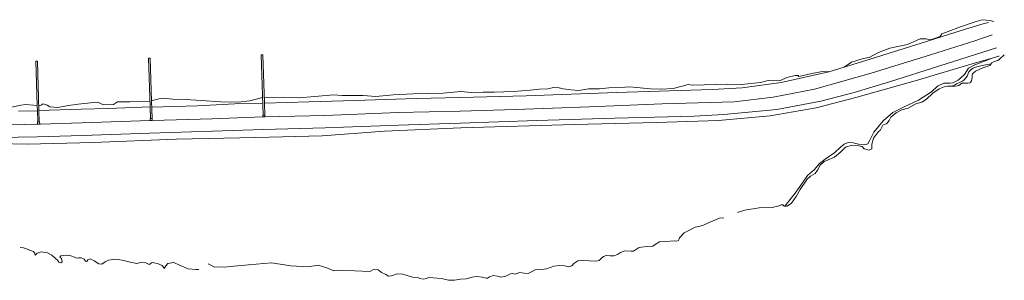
# Model space of a CAD drawing. Header units: metres. Extents: x 66374 to 71914, y 405953 to 412623.
# Tile 15 of 42: x 71010 to 71666, y 408526 to 408699. Entities that reach past the tile are written whole.
import ezdxf

# ---------------------------------------------------------------- set-up
doc = ezdxf.new("R2010")
doc.units = ezdxf.units.M
doc.layers.add('2013-05-24_onderlegger_OVLIJNOBJ', color=252, linetype='Continuous', lineweight=0)

msp = doc.modelspace()

# ---------------------------------------------------------------- linework, layer by layer
at = {"layer": '2013-05-24_onderlegger_OVLIJNOBJ'}
for p, q in [((71636.54, 408694.59), (71628.34, 408691.52)), ((71646.34, 408697.98), (71636.54, 408694.59)), ((71652.4, 408696.93), (71637.15, 408692.32)), ((71651.07, 408699.42), (71646.34, 408697.98)), ((71656.27, 408698.85), (71651.07, 408699.42)), ((71655.21, 408697.62), (71652.4, 408696.93)), ((71658.8, 408698.21), (71656.27, 408698.85)), ((71637.15, 408692.32), (71610.4, 408683.84)), ((71623.08, 408688.29), (71619.31, 408686.98)), ((71624.07, 408689.98), (71623.08, 408688.29)), ((71628.34, 408691.52), (71624.07, 408689.98)), ((71646.17, 408685.44), (71657.61, 408689.37)), ((71657.61, 408689.37), (71657.63, 408689.38)), ((71610.4, 408683.84), (71577.01, 408673.31)), ((71601.24, 408682.94), (71589.44, 408680.42)), ((71609.84, 408686.62), (71601.24, 408682.94)), ((71613.67, 408686.75), (71609.84, 408686.62)), ((71616.58, 408685.95), (71613.67, 408686.75)), ((71619.31, 408686.98), (71616.58, 408685.95)), ((71616.67, 408676.13), (71646.17, 408685.44)), ((71170.86, 408676), (71171.95, 408676.06)), ((71172.27, 408635.94), (71170.86, 408676)), ((71171.95, 408676.06), (71173.09, 408643.78)), ((71575.8, 408674.34), (71571.74, 408673.66)), ((71582.08, 408677.6), (71575.8, 408674.34)), ((71577.07, 408663.84), (71616.67, 408676.13)), ((71589.44, 408680.42), (71582.08, 408677.6)), ((71622.94, 408668.77), (71660.53, 408680.58)), ((71657.67, 408673.86), (71661.23, 408674.88)), ((71661.23, 408674.88), (71661.93, 408675.07)), ((71661.93, 408675.07), (71662.44, 408675.21)), ((71662.42, 408673), (71665.78, 408676.13)), ((71021.73, 408642.21), (71020.81, 408671.84)), ((71020.81, 408671.84), (71021.81, 408671.84)), ((71021.81, 408671.84), (71022.83, 408638.88)), ((71095.86, 408673.7), (71096.84, 408673.73)), ((71096.96, 408641.34), (71095.86, 408673.7)), ((71096.84, 408673.73), (71097.78, 408645.51)), ((71559.12, 408667.86), (71548.86, 408664.74)), ((71559.12, 408667.86), (71559.09, 408667.84)), ((71577.01, 408673.31), (71559.12, 408667.86)), ((71563.99, 408671.2), (71559.12, 408667.86)), ((71568.27, 408672.48), (71563.99, 408671.2)), ((71571.74, 408673.66), (71568.27, 408672.48)), ((71589.27, 408658.05), (71622.94, 408668.77)), ((71646.66, 408670.69), (71606.48, 408658.78)), ((71641.86, 408667.26), (71646.25, 408669.28)), ((71646.69, 408667.84), (71645.01, 408667.08)), ((71646.25, 408669.28), (71657.67, 408673.86)), ((71657.67, 408673.86), (71646.66, 408670.69)), ((71651.13, 408668.96), (71646.69, 408667.84)), ((71656.93, 408669.98), (71651.13, 408668.96)), ((71651.48, 408667.3), (71656.19, 408668.93)), ((71656.19, 408668.93), (71657.48, 408670.75)), ((71657.48, 408670.75), (71659.1, 408671.49)), ((71659.1, 408671.49), (71661.4, 408672.3)), ((71661.4, 408672.3), (71662.38, 408672.96)), ((71662.38, 408672.96), (71662.42, 408673)), ((71548.86, 408664.74), (71517.26, 408657.6)), ((71520.86, 408660.83), (71526.39, 408662.18)), ((71526.39, 408662.18), (71528.54, 408662.3)), ((71528.54, 408662.3), (71528.99, 408661.5)), ((71528.99, 408661.5), (71537.67, 408663.52)), ((71537.67, 408663.52), (71544.74, 408664.93)), ((71539.29, 408653.12), (71577.07, 408663.84)), ((71544.74, 408664.93), (71548.91, 408664.77)), ((71635.02, 408659.07), (71639.36, 408662.94)), ((71640.96, 408661.79), (71639.08, 408659.42)), ((71639.36, 408662.94), (71641.86, 408667.26)), ((71642.2, 408664.61), (71640.96, 408661.79)), ((71643.99, 408666.38), (71642.2, 408664.61)), ((71645.01, 408667.08), (71643.99, 408666.38)), ((71644.38, 408662.83), (71644.6, 408663.33)), ((71644.39, 408661.74), (71644.38, 408662.83)), ((71644.38, 408660.93), (71644.39, 408661.74)), ((71644.6, 408663.33), (71646.62, 408665.16)), ((71646.62, 408665.16), (71651.48, 408667.3)), ((71402.49, 408653.98), (71413.18, 408654.56)), ((71413.18, 408654.56), (71416.34, 408654.69)), ((71416.34, 408654.69), (71423.19, 408653.98)), ((71445.34, 408653.57), (71451.34, 408655.07)), ((71451.34, 408655.07), (71455.16, 408656.38)), ((71455.16, 408656.38), (71458.03, 408655.87)), ((71458.03, 408655.87), (71465.98, 408656.06)), ((71465.98, 408656.06), (71481.38, 408656.54)), ((71481.38, 408656.54), (71490.77, 408656.32)), ((71490.77, 408656.32), (71503.42, 408657.63)), ((71517.26, 408657.6), (71491.26, 408653.98)), ((71503.42, 408657.63), (71508.44, 408658.88)), ((71508.44, 408658.88), (71511.77, 408658.66)), ((71511.77, 408658.66), (71516.62, 408658.91)), ((71516.62, 408658.91), (71520.86, 408660.83)), ((71565.68, 408650.85), (71589.27, 408658.05)), ((71606.48, 408658.78), (71566.94, 408647.55)), ((71617.3, 408651.36), (71621.26, 408655.07)), ((71621.26, 408655.07), (71625.44, 408657.09)), ((71622.35, 408653.44), (71626.78, 408655.23)), ((71625.44, 408657.09), (71629.58, 408657.18)), ((71626.78, 408655.23), (71632.03, 408655.01)), ((71631.2, 408655.42), (71627.92, 408655.2)), ((71629.58, 408657.18), (71631.59, 408657.28)), ((71632.7, 408655.84), (71631.2, 408655.42)), ((71631.59, 408657.28), (71635.02, 408659.07)), ((71632.03, 408655.01), (71635.4, 408655.68)), ((71634.05, 408656.74), (71632.7, 408655.84)), ((71637.91, 408658.46), (71634.05, 408656.74)), ((71635.4, 408655.68), (71637.52, 408657.06)), ((71637.52, 408657.06), (71639.98, 408657.12)), ((71639.08, 408659.42), (71637.91, 408658.46)), ((71639.98, 408657.12), (71641.56, 408657.06)), ((71641.56, 408657.06), (71642.78, 408657.28)), ((71642.78, 408657.28), (71643.33, 408657.7)), ((71643.33, 408657.7), (71643.95, 408658.73)), ((71643.95, 408658.73), (71644.38, 408660.93)), ((71172.97, 408647.58), (71185.98, 408647.87)), ((71185.98, 408647.87), (71195.74, 408647.3)), ((71195.74, 408647.3), (71206.58, 408648.22)), ((71206.58, 408648.22), (71219.1, 408649.31)), ((71219.1, 408649.31), (71224.86, 408649.06)), ((71224.86, 408649.06), (71238.71, 408649.06)), ((71238.71, 408649.06), (71247.21, 408648.29)), ((71247.21, 408648.29), (71258.78, 408649.44)), ((71258.78, 408649.44), (71272.19, 408650.11)), ((71272.19, 408650.11), (71292.14, 408650.4)), ((71292.14, 408650.4), (71303.51, 408651.55)), ((71347.41, 408648.77), (71303.38, 408647.71)), ((71303.51, 408651.55), (71310.71, 408650.98)), ((71310.71, 408650.98), (71318.74, 408651.26)), ((71318.74, 408651.26), (71326.02, 408651.07)), ((71326.02, 408651.07), (71339, 408651.55)), ((71339, 408651.55), (71350.01, 408652.42)), ((71407.51, 408650.94), (71347.41, 408648.77)), ((71350.01, 408652.42), (71356.19, 408653.28)), ((71356.19, 408653.28), (71361.88, 408653.47)), ((71361.88, 408653.47), (71365.62, 408654.3)), ((71365.62, 408654.3), (71369.44, 408654.14)), ((71369.44, 408654.14), (71372.03, 408653.47)), ((71372.03, 408653.47), (71377.21, 408652.7)), ((71377.21, 408652.7), (71382.52, 408652.32)), ((71382.52, 408652.32), (71388.82, 408653.41)), ((71388.82, 408653.41), (71396.27, 408653.41)), ((71396.27, 408653.41), (71402.49, 408653.98)), ((71471.12, 408652.9), (71407.51, 408650.94)), ((71423.19, 408653.98), (71430.06, 408653.38)), ((71430.06, 408653.38), (71437.5, 408653.22)), ((71437.5, 408653.22), (71445.34, 408653.57)), ((71491.26, 408653.98), (71471.12, 408652.9)), ((71511.86, 408647.81), (71539.29, 408653.12)), ((71543.5, 408645.22), (71565.68, 408650.85)), ((71608.66, 408645.92), (71617.3, 408651.36)), ((71614.05, 408646.56), (71618.27, 408650.5)), ((71618.27, 408650.5), (71622.35, 408653.44)), ((71004.49, 408641.15), (71010.83, 408642.56)), ((71010.83, 408642.56), (71014.06, 408642.88)), ((71014.06, 408642.88), (71021.73, 408642.21)), ((71021.83, 408638.78), (71021.73, 408642.21)), ((71021.74, 408642.21), (71021.73, 408642.21)), ((71024.41, 408642.53), (71022.74, 408642.02)), ((71025.63, 408643.39), (71024.41, 408642.53)), ((71028.43, 408642.46), (71025.63, 408643.39)), ((71030.21, 408641.38), (71028.43, 408642.46)), ((71035.39, 408640.93), (71030.21, 408641.38)), ((71042.57, 408642.37), (71035.39, 408640.93)), ((71048.99, 408643.23), (71042.57, 408642.37)), ((71059.25, 408644.29), (71048.99, 408643.23)), ((71062.09, 408644.51), (71059.25, 408644.29)), ((71064.22, 408643.36), (71062.09, 408644.51)), ((71066.19, 408642.85), (71064.22, 408643.36)), ((71072.54, 408643.01), (71066.19, 408642.85)), ((71068.87, 408640.22), (71096.96, 408641.34)), ((71075.24, 408644.7), (71072.54, 408643.01)), ((71083.43, 408644.74), (71075.24, 408644.7)), ((71096.83, 408644.9), (71083.43, 408644.74)), ((71097.22, 408633.57), (71096.96, 408641.34)), ((71097.78, 408645.51), (71097.77, 408645.5)), ((71103.65, 408646.85), (71097.78, 408645.51)), ((71097.78, 408645.51), (71098.18, 408633.57)), ((71097.94, 408641.09), (71128.38, 408642.02)), ((71105.66, 408647.07), (71103.65, 408646.85)), ((71111.94, 408646.53), (71105.66, 408647.07)), ((71120.58, 408646.4), (71111.94, 408646.53)), ((71130.92, 408645.66), (71120.58, 408646.4)), ((71128.38, 408642.02), (71153.3, 408643.3)), ((71143.95, 408644.83), (71130.92, 408645.66)), ((71155.51, 408644.42), (71143.95, 408644.83)), ((71153.3, 408643.3), (71171.99, 408643.55)), ((71163.43, 408645.38), (71155.51, 408644.42)), ((71171.85, 408647.62), (71163.43, 408645.38)), ((71173.09, 408643.78), (71173.08, 408643.78)), ((71202.88, 408644.64), (71173.09, 408643.78)), ((71173.09, 408643.78), (71173.37, 408635.97)), ((71232.94, 408645.73), (71202.88, 408644.64)), ((71274.28, 408646.98), (71232.94, 408645.73)), ((71303.38, 408647.71), (71274.28, 408646.98)), ((71340.26, 408639.74), (71389.62, 408641.41)), ((71389.62, 408641.41), (71437.93, 408643.33)), ((71437.93, 408643.33), (71485.78, 408644.8)), ((71485.78, 408644.8), (71511.86, 408647.81)), ((71514.32, 408639.58), (71543.5, 408645.22)), ((71566.94, 408647.55), (71540.4, 408640.83)), ((71591.49, 408637.7), (71598.99, 408641.44)), ((71598.99, 408641.44), (71608.66, 408645.92)), ((71601.74, 408640.51), (71606.89, 408643.39)), ((71606.89, 408643.39), (71610.9, 408644.48)), ((71610.9, 408644.48), (71614.05, 408646.56)), ((71009.22, 408638.43), (71021.83, 408638.78)), ((71022.06, 408631.3), (71021.83, 408638.78)), ((71022.83, 408638.88), (71050.89, 408639.78)), ((71022.83, 408638.88), (71023.06, 408631.33)), ((71050.89, 408639.78), (71068.87, 408640.22)), ((71171.98, 408635.9), (71171.98, 408634.69)), ((71171.98, 408634.69), (71173.31, 408634.72)), ((71173.22, 408635.96), (71172.27, 408635.94)), ((71173.21, 408636.1), (71173.22, 408635.96)), ((71173.37, 408635.97), (71173.22, 408635.96)), ((71173.22, 408635.96), (71173.31, 408634.72)), ((71173.31, 408634.72), (71213.3, 408635.74)), ((71173.31, 408634.72), (71173.32, 408634.62)), ((71213.3, 408635.74), (71262.06, 408637.54)), ((71262.06, 408637.54), (71303.35, 408638.59)), ((71303.35, 408638.59), (71340.26, 408639.74)), ((71406.47, 408633.89), (71459.16, 408635.2)), ((71459.16, 408635.2), (71479.02, 408636.22)), ((71509.84, 408635.46), (71475.48, 408632.35)), ((71479.02, 408636.22), (71514.32, 408639.58)), ((71540.4, 408640.83), (71509.84, 408635.46)), ((71585.04, 408632.16), (71591.49, 408637.7)), ((71590.26, 408634.56), (71593.69, 408637.31)), ((71593.69, 408637.31), (71597.47, 408639.33)), ((71597.47, 408639.33), (71601.74, 408640.51)), ((71021.38, 408629.79), (70996, 408629.28)), ((71021.93, 408629.81), (71021.38, 408629.79)), ((71021.96, 408631.46), (71021.93, 408629.81)), ((71021.93, 408629.81), (71023.4, 408629.85)), ((71021.93, 408629.81), (71021.93, 408629.73)), ((71023.06, 408631.33), (71022.06, 408631.3)), ((71023.29, 408631.36), (71023.4, 408629.85)), ((71023.4, 408629.85), (71051.69, 408630.72)), ((71023.4, 408629.85), (71023.41, 408629.7)), ((71051.69, 408630.72), (71096.98, 408632.28)), ((71096.98, 408633.54), (71096.98, 408632.28)), ((71096.98, 408632.28), (71098.33, 408632.32)), ((71096.98, 408632.28), (71096.98, 408632.22)), ((71098.18, 408633.57), (71097.22, 408633.57)), ((71098.35, 408633.63), (71098.33, 408632.32)), ((71098.33, 408632.32), (71138.16, 408633.47)), ((71138.16, 408633.47), (71171.98, 408634.69)), ((71171.98, 408634.69), (71171.98, 408634.53)), ((71213.59, 408627.42), (71262.31, 408629.25)), ((71262.31, 408629.25), (71303.46, 408630.56)), ((71303.46, 408630.56), (71354.36, 408632.35)), ((71379.48, 408629.57), (71303.83, 408627.46)), ((71354.36, 408632.35), (71406.47, 408633.89)), ((71434.24, 408630.94), (71379.48, 408629.57)), ((71475.48, 408632.35), (71434.24, 408630.94)), ((71578.89, 408624.58), (71585.04, 408632.16)), ((71583.17, 408625.76), (71584.94, 408629.31)), ((71584.94, 408629.31), (71587.5, 408630.3)), ((71587.5, 408630.3), (71589.18, 408632.22)), ((71589.18, 408632.22), (71590.26, 408634.56)), ((71021.61, 408621.5), (71051.99, 408622.43)), ((71051.99, 408622.43), (71096.54, 408623.97)), ((71096.54, 408623.97), (71138.43, 408625.18)), ((71138.43, 408625.18), (71172.24, 408626.4)), ((71211.5, 408622.08), (71167.26, 408620.99)), ((71172.24, 408626.4), (71213.59, 408627.42)), ((71252.95, 408625.15), (71211.5, 408622.08)), ((71303.83, 408627.46), (71252.95, 408625.15)), ((71576.18, 408619.26), (71578.89, 408624.58)), ((71578.62, 408620.51), (71581.95, 408624.96)), ((71581.95, 408624.96), (71583.17, 408625.76)), ((71015.02, 408616.51), (70971.1, 408617.57)), ((70996.18, 408620.99), (71021.61, 408621.5)), ((71059.03, 408617.66), (71015.02, 408616.51)), ((71114.37, 408619.87), (71059.03, 408617.66)), ((71167.26, 408620.99), (71114.37, 408619.87)), ((71556.78, 408614.5), (71559.06, 408616.58)), ((71559.06, 408616.58), (71561.74, 408617.6)), ((71559.98, 408614.62), (71564.2, 408615.78)), ((71561.74, 408617.6), (71565.22, 408617.41)), ((71564.2, 408615.78), (71568.99, 408615.55)), ((71565.22, 408617.41), (71568.74, 408616.51)), ((71568.74, 408616.51), (71572.96, 408616.03)), ((71568.99, 408615.55), (71571.14, 408615.07)), ((71571.14, 408615.07), (71572.56, 408613.5)), ((71572.96, 408616.03), (71574.82, 408616.74)), ((71574.82, 408616.74), (71576.18, 408619.26)), ((71577.48, 408613.5), (71577.66, 408616.54)), ((71577.66, 408616.54), (71578.62, 408620.51)), ((71546.42, 408606.59), (71552.97, 408611.07)), ((71552.76, 408608), (71556.96, 408611.42)), ((71552.97, 408611.07), (71556.78, 408614.5)), ((71556.96, 408611.42), (71559.98, 408614.62)), ((71572.56, 408613.5), (71575.8, 408612.58)), ((71575.8, 408612.58), (71577.48, 408613.5)), ((71539.34, 408599.68), (71542.51, 408603.52)), ((71541.27, 408599.33), (71543.05, 408602.62)), ((71542.51, 408603.52), (71546.42, 408606.59)), ((71543.05, 408602.62), (71545.83, 408605.06)), ((71545.83, 408605.06), (71552.76, 408608)), ((71531.82, 408591.39), (71534.74, 408595.68)), ((71534.74, 408595.68), (71539.34, 408599.68)), ((71536.65, 408595.26), (71539.71, 408597.02)), ((71539.71, 408597.02), (71541.27, 408599.33)), ((71526.51, 408584.03), (71531.82, 408591.39)), ((71529.78, 408586.34), (71534.38, 408593.28)), ((71534.38, 408593.28), (71536.65, 408595.26)), ((71519.66, 408575.31), (71526.51, 408584.03)), ((71527.14, 408581.76), (71529.78, 408586.34)), ((71515.69, 408575.49), (71517.14, 408576.19)), ((71517.14, 408576.19), (71518.22, 408576.1)), ((71518.22, 408576.1), (71519.23, 408575.33)), ((71521.2, 408575.26), (71523.99, 408577.38)), ((71523.99, 408577.38), (71527.14, 408581.76)), ((71488.19, 408571.04), (71492.91, 408572.7)), ((71492.91, 408572.7), (71502.61, 408574.14)), ((71502.61, 408574.14), (71511.07, 408574.4)), ((71511.07, 408574.4), (71515.69, 408575.49)), ((71519.23, 408575.33), (71519.66, 408575.31)), ((71519.65, 408575.3), (71519.66, 408575.31)), ((71519.66, 408575.31), (71521.2, 408575.26)), ((71464.92, 408562.43), (71469.12, 408564.45)), ((71469.12, 408564.45), (71476.1, 408567.39)), ((71476.1, 408567.39), (71479.1, 408567.49)), ((71449.51, 408554.27), (71452.56, 408557.63)), ((71452.56, 408557.63), (71459.84, 408561.25)), ((71459.84, 408561.25), (71464.92, 408562.43)), ((71431.67, 408548.54), (71433.3, 408549.86)), ((71433.3, 408549.86), (71436.11, 408551.46)), ((71436.11, 408551.46), (71440.14, 408551.78)), ((71440.14, 408551.78), (71446.14, 408552.19)), ((71446.14, 408552.19), (71447.71, 408552.06)), ((71447.71, 408552.06), (71448.8, 408552.32)), ((71448.8, 408552.32), (71449.51, 408554.27)), ((71012.49, 408547.46), (71010.31, 408547.65)), ((71013.96, 408547.13), (71012.49, 408547.46)), ((71016.79, 408545.92), (71013.96, 408547.13)), ((71018.66, 408545.25), (71016.79, 408545.92)), ((71019.14, 408545), (71018.66, 408545.25)), ((71019.71, 408544.5), (71019.14, 408545)), ((71019.9, 408544.16), (71019.71, 408544.5)), ((71020.46, 408542.75), (71019.9, 408544.16)), ((71021.62, 408544.06), (71020.46, 408542.75)), ((71024.32, 408544.83), (71021.62, 408544.06)), ((71028.48, 408544.26), (71024.32, 408544.83)), ((71031.54, 408542.62), (71028.48, 408544.26)), ((71405.84, 408542.24), (71408.12, 408543.07)), ((71408.12, 408543.07), (71410.07, 408544.45)), ((71410.07, 408544.45), (71413.17, 408545.44)), ((71413.17, 408545.44), (71417.2, 408545.25)), ((71417.2, 408545.25), (71418.74, 408545.25)), ((71418.74, 408545.25), (71422.07, 408547.55)), ((71422.07, 408547.55), (71423.9, 408548)), ((71423.9, 408548), (71428.1, 408548.38)), ((71428.1, 408548.38), (71431.67, 408548.54)), ((71035.5, 408539.2), (71031.54, 408542.62)), ((71036.2, 408538.02), (71035.5, 408539.2)), ((71037.41, 408537.6), (71036.2, 408538.02)), ((71037.35, 408542.21), (71036.72, 408541.22)), ((71036.72, 408541.22), (71037.82, 408540.54)), ((71041.05, 408542.69), (71037.35, 408542.21)), ((71038.26, 408538.24), (71037.41, 408537.6)), ((71037.82, 408540.54), (71038.26, 408538.24)), ((71044.14, 408542.3), (71041.05, 408542.69)), ((71046.66, 408541.28), (71044.14, 408542.3)), ((71047.78, 408540.64), (71046.66, 408541.28)), ((71049.25, 408540.77), (71047.78, 408540.64)), ((71051.08, 408540.96), (71049.25, 408540.77)), ((71052.91, 408540), (71051.08, 408540.96)), ((71053.86, 408538.66), (71052.91, 408540)), ((71054.82, 408538.5), (71053.86, 408538.66)), ((71055.45, 408539.49), (71054.82, 408538.5)), ((71057.13, 408540.19), (71055.45, 408539.49)), ((71059.62, 408538.78), (71057.13, 408540.19)), ((71062.74, 408536.83), (71059.62, 408538.78)), ((71064.77, 408536.64), (71062.74, 408536.83)), ((71066.87, 408538.3), (71064.77, 408536.64)), ((71069.24, 408539.42), (71066.87, 408538.3)), ((71073.68, 408540), (71069.24, 408539.42)), ((71078.27, 408539.36), (71073.68, 408540)), ((71083.7, 408538.02), (71078.27, 408539.36)), ((71088.05, 408537.09), (71083.7, 408538.02)), ((71090.4, 408537.76), (71088.05, 408537.09)), ((71094.13, 408537.5), (71090.4, 408537.76)), ((71096.26, 408536.45), (71094.13, 408537.5)), ((71098.32, 408537.79), (71096.26, 408536.45)), ((71101.8, 408537.09), (71098.32, 408537.79)), ((71105.01, 408535.81), (71101.8, 408537.09)), ((71108.8, 408537.18), (71107.47, 408535.65)), ((71112.78, 408537.82), (71108.8, 408537.18)), ((71116.47, 408536.1), (71112.78, 408537.82)), ((71135.65, 408536.86), (71139.62, 408534.94)), ((71162.4, 408536.26), (71177.7, 408537.44)), ((71177.7, 408537.44), (71190.55, 408535.52)), ((71377.74, 408535.46), (71379.14, 408537.09)), ((71379.14, 408537.09), (71381.66, 408538.82)), ((71381.66, 408538.82), (71384.24, 408539.14)), ((71384.24, 408539.14), (71389.58, 408538.88)), ((71389.58, 408538.88), (71393.84, 408538.75)), ((71393.84, 408538.75), (71395.88, 408539.14)), ((71395.88, 408539.14), (71397.14, 408540.22)), ((71397.14, 408540.22), (71398.94, 408541.73)), ((71398.94, 408541.73), (71400.69, 408542.46)), ((71400.69, 408542.46), (71403.3, 408542.3)), ((71403.3, 408542.3), (71405.84, 408542.24)), ((71106.45, 408533.86), (71105.01, 408535.81)), ((71106.75, 408534.4), (71106.45, 408533.86)), ((71107.47, 408535.65), (71106.75, 408534.4)), ((71122.26, 408533.57), (71116.47, 408536.1)), ((71127.38, 408533.02), (71122.26, 408533.57)), ((71129.33, 408533.09), (71127.38, 408533.02)), ((71139.62, 408534.94), (71146.35, 408534.66)), ((71146.35, 408534.66), (71152.65, 408535.42)), ((71152.65, 408535.42), (71162.4, 408536.26)), ((71190.55, 408535.52), (71202.04, 408534.78)), ((71202.04, 408534.78), (71208.9, 408535.94)), ((71208.9, 408535.94), (71214.59, 408534.3)), ((71214.59, 408534.3), (71219.24, 408532.13)), ((71219.24, 408532.13), (71224.67, 408532.61)), ((71224.67, 408532.61), (71233.24, 408532.19)), ((71233.24, 408532.19), (71243.13, 408531.81)), ((71243.13, 408531.81), (71245.74, 408533.06)), ((71245.74, 408533.06), (71248.74, 408532.83)), ((71248.74, 408532.83), (71250.98, 408531.14)), ((71250.98, 408531.14), (71253.81, 408529.7)), ((71257.59, 408528.93), (71261.38, 408530.27)), ((71261.38, 408530.27), (71265.25, 408529.95)), ((71265.25, 408529.95), (71271.75, 408527.9)), ((71333.9, 408528.7), (71336.81, 408530.21)), ((71336.81, 408530.21), (71338.21, 408530.46)), ((71338.21, 408530.46), (71339.89, 408530.08)), ((71339.89, 408530.08), (71341.18, 408530.43)), ((71341.18, 408530.43), (71343.18, 408531.04)), ((71343.18, 408531.04), (71346.02, 408530.78)), ((71346.02, 408530.78), (71348.68, 408530.4)), ((71348.68, 408530.4), (71350.53, 408531.33)), ((71350.53, 408531.33), (71353.44, 408532.93)), ((71353.44, 408532.93), (71357.74, 408533.09)), ((71357.74, 408533.09), (71360.86, 408533.66)), ((71360.86, 408533.66), (71365.87, 408535.42)), ((71365.87, 408535.42), (71369.6, 408535.87)), ((71369.6, 408535.87), (71373.11, 408535.55)), ((71373.11, 408535.55), (71374.77, 408535.1)), ((71374.77, 408535.1), (71375.83, 408534.85)), ((71375.83, 408534.85), (71377.74, 408535.46)), ((71253.81, 408529.7), (71255.7, 408528.67)), ((71255.7, 408528.67), (71257.59, 408528.93)), ((71271.75, 408527.9), (71275.14, 408527.81)), ((71275.14, 408527.81), (71276.48, 408527.1)), ((71276.48, 408527.1), (71279.07, 408526.59)), ((71279.07, 408526.59), (71281.06, 408527.17)), ((71281.06, 408527.17), (71282.53, 408527.74)), ((71282.53, 408527.74), (71285.43, 408527.55)), ((71285.43, 408527.55), (71291.01, 408527.04)), ((71291.01, 408527.04), (71295.62, 408525.98)), ((71295.62, 408525.98), (71299.6, 408525.92)), ((71299.6, 408525.92), (71303.61, 408526.59)), ((71303.61, 408526.59), (71307.38, 408526.98)), ((71307.38, 408526.98), (71311.41, 408528.06)), ((71311.41, 408528.06), (71314.28, 408528.54)), ((71314.28, 408528.54), (71317.98, 408528.03)), ((71317.98, 408528.03), (71320.61, 408527.39)), ((71320.61, 408527.39), (71321.56, 408527.39)), ((71321.56, 408527.39), (71322.85, 408528.29)), ((71322.85, 408528.29), (71325.27, 408529.06)), ((71325.27, 408529.06), (71328.34, 408528.58)), ((71328.34, 408528.58), (71330.56, 408528.1)), ((71330.56, 408528.1), (71333.9, 408528.7))]:
    msp.add_line(p, q, dxfattribs=at)

doc.saveas('drawing.dxf')
